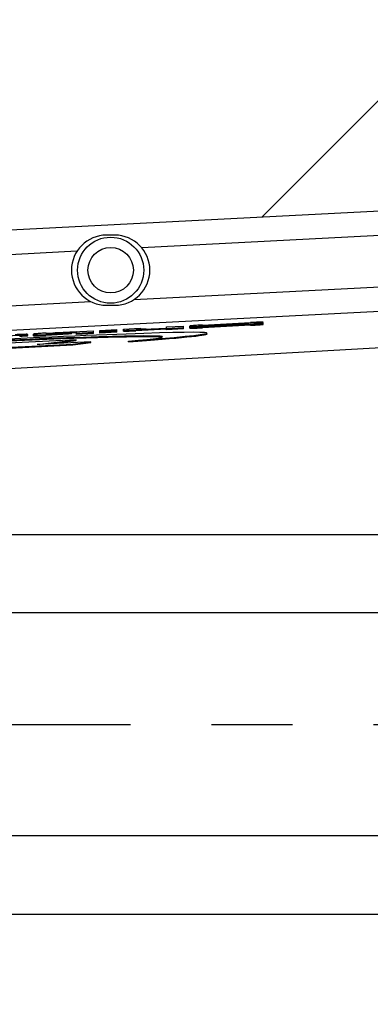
# Model space of a CAD drawing. Header units: millimetres. Extents: x 0 to 594, y 0 to 420.
# Tile 10 of 47: x 59 to 70, y 275 to 305. Entities that reach past the tile are written whole.
import ezdxf

# ---------------------------------------------------------------- set-up
doc = ezdxf.new("R2010")
doc.units = ezdxf.units.MM
doc.header["$LTSCALE"] = 32.67
doc.linetypes.add('CENTER', pattern=[0.6, 0.375, -0.075, 0.075, -0.075])
doc.linetypes.add('PHANTOM', pattern=[0.8, 0.45, -0.05, 0.1, -0.05, 0.1, -0.05])
doc.layers.get('0').update_dxf_attribs({"linetype": 'CONTINUOUS'})
for name, color, linetype in [('ASSY', 7, 'CONTINUOUS'), ('AXIS', 7, 'CONTINUOUS'), ('CRV', 7, 'CONTINUOUS'), ('DRIV_DIM', 7, 'CONTINUOUS'), ('ROUND', 7, 'CONTINUOUS')]:
    doc.layers.add(name, color=color, linetype=linetype)
doc.styles.get("Standard").update_dxf_attribs({"font": 'txt', "width": 0.8})
doc.dimstyles.new('DIMSTYLE_6', dxfattribs={"dimtxt": 3.8, "dimasz": 1.8, "dimexe": 2, "dimexo": 1.5, "dimtad": 1, "dimdec": 3, "dimlfac": 4, "dimdsep": 46, "dimtxsty": 'STANDARD', "dimblk": 'OPEN', "dimblk1": 'OPEN', "dimblk2": 'OPEN', "dimcen": 0.09, "dimadec": 3, "dimazin": 2, "dimtp": 0.001, "dimtm": 0.001, "dimtfac": 1, "dimtdec": 3, "dimtofl": 0, "dimtmove": 0, "dimatfit": 3, "dimldrblk": 'OPEN', "dimfxl": 1, "dimtolj": 1, "dimarcsym": 0})
doc.dimstyles.new('DIMSTYLE_7', dxfattribs={"dimtxt": 3.8, "dimasz": 1.8, "dimexe": 2, "dimexo": 1.5, "dimgap": 1.9, "dimtad": 1, "dimdec": 3, "dimlfac": 4, "dimdsep": 46, "dimtxsty": 'STANDARD', "dimblk": 'OPEN', "dimblk1": 'OPEN', "dimblk2": 'OPEN', "dimcen": 0.09, "dimadec": 3, "dimazin": 2, "dimtp": 0.5, "dimtm": 0.5, "dimtfac": 1, "dimtdec": -1, "dimtofl": 0, "dimtmove": 0, "dimatfit": 3, "dimldrblk": 'OPEN', "dimfxl": 1, "dimtolj": 1, "dimarcsym": 0})

# ---------------------------------------------------------------- blocks, each defined once
blk = doc.blocks.new('_OPEN')
at = {"color": 0, "linetype": 'ByBlock'}
for p, q in [((0, 0), (-1, 0.342)), ((-1, -0.342), (0, 0)), ((-1, 0), (0, 0))]:
    blk.add_line(p, q, dxfattribs=at)
blk = doc.blocks.new('*D35')
at = {"layer": 'DRIV_DIM', "color": 2, "linetype": 'Continuous'}
blk.add_line((46.593, 229.35), (130.824, 283.248), dxfattribs=at)
at = {"layer": 'DRIV_DIM', "color": 2, "linetype": 'Continuous', "xscale": 1.8, "yscale": 1.8, "zscale": 1.8, "rotation": 212.6143044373}
blk.add_blockref('_OPEN', (46.593, 229.35), dxfattribs=at)
blk = doc.blocks.new('*D37')
at = {"layer": 'DRIV_DIM', "color": 2, "linetype": 'Continuous'}
blk.add_line((196.067, 361.001), (206.698, 373.67), dxfattribs=at)
for points in [[(203.632, 372.809), (205.412, 372.138), (204.416, 373.759)], [(14.185, 285.052), (14.787, 283.248), (15.416, 285.043)]]:
    blk.add_lwpolyline(points, dxfattribs=at)
for start, end in [(50, 115), (115, 180)]:
    blk.add_arc((130.824, 283.248), 116.038, start, end, dxfattribs=at)
blk = doc.blocks.new('*D38')
at = {"layer": 'DRIV_DIM', "color": 2, "linetype": 'Continuous'}
for p, q in [((15.42, 283.248), (12.787, 283.248)), ((196.067, 205.494), (206.698, 192.826))]:
    blk.add_line(p, q, dxfattribs=at)
for points in [[(15.416, 281.453), (14.787, 283.248), (14.185, 281.443)], [(204.416, 192.737), (205.412, 194.358), (203.632, 193.686)]]:
    blk.add_lwpolyline(points, dxfattribs=at)
for start, end in [(180, 245), (245, 310)]:
    blk.add_arc((130.824, 283.248), 116.038, start, end, dxfattribs=at)

msp = doc.modelspace()

# ---------------------------------------------------------------- linework, layer by layer
at = {"color": 7, "linetype": 'Continuous'}
for p, q in [((62.19941, 298.0602), (61.94941, 298.0602)), ((61.94941, 295.9352), (62.19941, 295.9352)), ((64.85807, 295.33719), (66.30816, 295.41187)), ((66.14515, 295.37876), (65.13942, 295.3284)), ((66.04915, 295.38799), (65.23563, 295.3461)), ((66.03522, 295.36386), (66.10314, 295.36704)), ((66.14674, 295.37884), (66.14515, 295.37876)), ((66.37363, 295.39021), (66.14674, 295.37884)), ((66.14736, 295.35975), (66.14736, 295.36649)), ((66.69391, 295.41765), (66.19381, 295.38832)), ((66.19381, 295.3812), (66.19381, 295.38832)), ((66.68729, 295.39872), (66.69039, 295.38424)), ((66.69391, 295.39261), (66.68767, 295.39224)), ((66.69039, 295.3592), (66.69039, 295.38424)), ((66.69391, 295.39261), (66.69391, 295.41765)), ((60.79426, 295.08362), (60.11676, 295.04873)), ((60.12337, 295.09337), (61.55555, 295.16713)), ((60.24856, 295.08612), (60.24856, 295.0694)), ((61.04372, 295.13124), (60.43259, 295.09977)), ((61.04372, 295.1062), (60.43262, 295.07472)), ((60.89114, 295.09833), (60.79426, 295.08362)), ((60.79426, 295.05858), (60.79426, 295.08362)), ((60.89114, 295.07329), (60.79426, 295.05858)), ((60.89114, 295.07329), (60.89114, 295.09833)), ((61.04372, 295.05477), (61.04372, 295.13124)), ((61.55555, 295.10964), (61.04372, 295.07981)), ((61.55555, 295.0846), (61.04372, 295.05477)), ((61.55555, 295.0846), (61.55555, 295.16713)), ((61.75107, 295.17719), (62.2629, 295.20355)), ((61.75107, 295.09119), (61.75107, 295.17719)), ((62.2629, 295.15925), (61.75107, 295.13289)), ((61.75107, 295.12687), (62.2629, 295.15322)), ((62.2629, 295.14598), (61.75107, 295.11623)), ((62.2629, 295.12094), (61.75107, 295.09119)), ((62.2629, 295.12094), (62.2629, 295.20355)), ((62.45865, 295.21363), (62.96981, 295.23995)), ((62.45865, 295.15547), (62.45865, 295.21363)), ((63.76497, 295.23659), (62.83798, 295.18886)), ((63.76497, 295.21155), (62.83798, 295.16382)), ((62.96981, 295.23995), (62.96981, 295.20953)), ((63.15383, 295.21485), (63.76497, 295.24632)), ((63.76497, 295.2809), (64.27679, 295.30726)), ((63.76497, 295.24632), (63.76497, 295.2809)), ((64.27679, 295.24992), (63.76497, 295.21994)), ((63.76497, 295.1949), (63.76497, 295.23659)), ((64.27679, 295.22488), (63.76497, 295.1949)), ((64.27679, 295.22488), (64.27679, 295.30726)), ((64.47232, 295.28217), (64.47232, 295.30722)), ((64.47386, 295.29374), (64.47232, 295.30722)), ((64.47232, 295.27384), (64.97441, 295.30348)), ((64.47326, 295.27395), (64.47232, 295.28217)), ((64.47232, 295.24506), (64.47232, 295.27384)), ((64.47386, 295.27384), (64.47386, 295.29374)), ((64.49124, 295.29173), (64.51078, 295.29142)), ((64.8229, 295.30292), (66.00052, 295.36212)), ((66.30462, 295.35435), (64.85807, 295.27985)), ((66.30462, 295.3293), (64.85807, 295.25481)), ((64.98591, 295.32908), (64.98591, 295.32389)), ((64.99274, 295.0683), (64.99145, 295.09325)), ((65.13278, 295.30368), (66.05247, 295.35104)), ((65.20442, 295.3445), (65.23563, 295.3461)), ((66.00052, 295.36212), (66.03522, 295.36386)), ((59.32091, 295.0252), (58.27293, 294.97123)), ((61.02648, 294.8917), (58.77946, 294.77599)), ((59.32091, 295.00016), (59.35777, 295.00207)), ((59.56761, 295.05079), (59.56754, 295.05461)), ((59.56775, 295.04321), (59.56761, 295.05079)), ((59.56775, 295.01817), (59.56775, 295.04321)), ((59.73762, 295.01535), (59.73762, 295.06337)), ((59.84952, 294.74591), (61.02648, 294.8917)), ((61.47237, 294.82948), (59.84952, 294.74591)), ((60.79426, 295.05858), (60.11676, 295.02369)), ((60.19655, 294.76378), (61.02777, 294.86675)), ((60.92916, 294.76219), (61.47237, 294.82948)), ((60.93044, 294.73723), (61.47365, 294.80452)), ((61.02777, 294.86675), (61.02648, 294.8917)), ((61.47365, 294.80452), (61.47237, 294.82948)), ((62.61206, 294.82488), (62.61077, 294.84984)), ((55.43643, 294.47933), (60.92916, 294.76219)), ((55.43772, 294.45437), (60.93044, 294.73723)), ((60.93044, 294.73723), (60.92916, 294.76219)), ((156.07441, 286.6227), (52.86186, 286.6227)), ((156.07441, 279.8727), (52.86186, 279.8727))]:
    msp.add_line(p, q, dxfattribs=at)
at = {"color": 9, "linetype": 'Continuous'}
for p, q in [((73.80298, 298.22785), (63.02006, 297.67257)), ((61.05509, 297.57138), (40.4398, 296.50976)), ((62.78779, 296.11299), (73.88247, 296.68433)), ((40.41331, 294.96078), (61.47794, 296.04554)), ((66.04915, 295.37395), (66.04915, 295.38799)), ((66.18253, 295.38063), (66.18253, 295.39266)), ((60.43259, 295.07473), (60.43259, 295.09977)), ((62.83798, 295.16382), (62.83798, 295.18886)), ((64.8229, 295.29453), (64.8229, 295.30292)), ((64.85807, 295.25481), (64.85807, 295.27985)), ((65.23563, 295.33321), (65.23563, 295.3461)), ((66.03522, 295.35104), (66.03522, 295.36386)), ((66.30462, 295.3293), (66.30462, 295.35435)), ((59.32091, 295.00016), (59.32091, 295.0252)), ((60.11676, 295.02369), (60.11676, 295.04873))]:
    msp.add_line(p, q, dxfattribs=at)
at = {"color": 7, "linetype": 'Continuous'}
for centre, radius, start, end in [((61.94941, 296.9977), 1.0625, 90, 270), ((62.19941, 296.9977), 1.0625, 270, 90), ((66.05701, 295.04989), 0.36503, 68.433603, 69.887185), ((61.31126, 278.01375), 17.1086, 92.943929, 93.065936)]:
    msp.add_arc(centre, radius, start, end, dxfattribs=at)
for centre, major_axis, ratio, start_param, end_param in [((52.68688, 294.39999), (12.30458, 0.69328), 0.01495937, 5.64978913, 8.04477492), ((52.68816, 294.37503), (12.30458, 0.69328), 0.01495937, -0.63339618, -0.00002648), ((52.68688, 294.39999), (10.9586, 0.57998), 0.01613953, 5.84428163, 8.06865118), ((52.68816, 294.37503), (10.9586, 0.57998), 0.01613953, 6.35709542, 8.06865118)]:
    msp.add_ellipse(centre, major_axis=major_axis, ratio=ratio, start_param=start_param, end_param=end_param, dxfattribs=at)
for points, knots in [([(66.04915, 295.38799), (66.05813, 295.38846), (66.09285, 295.39023), (66.12758, 295.39204), (66.15335, 295.39285)], [0, 0, 0, 0, 0.25846469, 1, 1, 1, 1]), ([(66.10314, 295.36704), (66.11151, 295.36738), (66.12578, 295.36849), (66.1372, 295.36715), (66.14736, 295.36842), (66.14736, 295.36649)], [0, 0, 0, 0, 0.56584176, 0.86960553, 1, 1, 1, 1]), ([(66.15335, 295.39285), (66.16059, 295.39308), (66.17014, 295.39281), (66.18018, 295.39349), (66.18253, 295.39266)], [0, 0, 0, 0, 0.74354539, 1, 1, 1, 1]), ([(66.30462, 295.35435), (66.3757, 295.35801), (66.49428, 295.36519), (66.61286, 295.37345), (66.6602, 295.37881)], [0, 0, 0, 0, 0.59898515, 1, 1, 1, 1]), ([(66.68631, 295.42324), (66.67043, 295.42449), (66.62567, 295.42384), (66.49964, 295.42131), (66.3895, 295.41606), (66.30816, 295.41187)], [0, 0, 0, 0, 0.12627309, 0.35424709, 1, 1, 1, 1]), ([(66.67452, 295.40062), (66.63564, 295.40208), (66.53523, 295.39721), (66.43501, 295.39329), (66.37363, 295.39021)], [0, 0, 0, 0, 0.38769014, 1, 1, 1, 1]), ([(66.6602, 295.37881), (66.66455, 295.37931), (66.6719, 295.38025), (66.68178, 295.38151), (66.68673, 295.38288), (66.69027, 295.38349), (66.69039, 295.38424)], [0, 0, 0, 0, 0.426098, 0.73547326, 0.9256942, 1, 1, 1, 1]), ([(66.68729, 295.39872), (66.6875, 295.39971), (66.68052, 295.40001), (66.67784, 295.40049), (66.67452, 295.40062)], [0, 0, 0, 0, 0.2345916, 1, 1, 1, 1]), ([(66.69391, 295.42162), (66.69391, 295.42232), (66.69012, 295.42271), (66.68822, 295.42309), (66.68631, 295.42324)], [0, 0, 0, 0, 0.26812844, 1, 1, 1, 1]), ([(60.12337, 295.09337), (60.07411, 295.09084), (60.00262, 295.08682), (59.91172, 295.08088), (59.85401, 295.07671), (59.80675, 295.0728), (59.77437, 295.06973), (59.75549, 295.06735), (59.74579, 295.06606), (59.74117, 295.06479), (59.73762, 295.06408), (59.73762, 295.06337)], [0, 0, 0, 0, 0.38208946, 0.55455707, 0.7057456, 0.83005218, 0.92267697, 0.95587506, 0.97987405, 0.99448756, 1, 1, 1, 1]), ([(60.24856, 295.08612), (60.24856, 295.0873), (60.25658, 295.08751), (60.26023, 295.08873), (60.26446, 295.08918)], [0, 0, 0, 0, 0.21660299, 1, 1, 1, 1]), ([(60.43262, 295.07472), (60.40881, 295.07349), (60.37334, 295.07169), (60.32735, 295.06957), (60.29682, 295.06836), (60.27406, 295.06774), (60.25834, 295.06773), (60.25232, 295.0682), (60.24856, 295.06878), (60.24856, 295.0694)], [0, 0, 0, 0, 0.38770936, 0.57704475, 0.75026102, 0.88111235, 0.95613564, 0.9900379, 1, 1, 1, 1]), ([(60.26446, 295.08918), (60.27205, 295.08999), (60.31592, 295.09358), (60.35988, 295.09591), (60.39621, 295.09786)], [0, 0, 0, 0, 0.17342721, 1, 1, 1, 1]), ([(62.45865, 295.18051), (62.45865, 295.17943), (62.46458, 295.17888), (62.47199, 295.17772), (62.48855, 295.17735), (62.50069, 295.17716), (62.50806, 295.17715)], [0, 0, 0, 0, 0.06531668, 0.24719268, 0.55588039, 1, 1, 1, 1]), ([(62.45865, 295.15547), (62.45865, 295.15438), (62.46458, 295.15384), (62.47199, 295.15268), (62.48856, 295.1523), (62.5007, 295.15212), (62.50807, 295.15211)], [0, 0, 0, 0, 0.06531541, 0.24719107, 0.55587908, 1, 1, 1, 1]), ([(62.50806, 295.17715), (62.52685, 295.17711), (62.63689, 295.17889), (62.74684, 295.18416), (62.83798, 295.18886)], [0, 0, 0, 0, 0.17070171, 1, 1, 1, 1]), ([(62.50807, 295.15211), (62.52685, 295.15207), (62.6369, 295.15385), (62.74684, 295.15912), (62.83798, 295.16382)], [0, 0, 0, 0, 0.17070825, 1, 1, 1, 1]), ([(63.15383, 295.21485), (63.13003, 295.21362), (63.09455, 295.21182), (63.04856, 295.2097), (63.01802, 295.20849), (62.99527, 295.20787), (62.97956, 295.20786), (62.97355, 295.20834), (62.96981, 295.20892), (62.96981, 295.20953)], [0, 0, 0, 0, 0.38780549, 0.57720178, 0.75048134, 0.88131772, 0.95624104, 0.9900614, 1, 1, 1, 1]), ([(64.85807, 295.33719), (64.80885, 295.33466), (64.73741, 295.33065), (64.64654, 295.32472), (64.58881, 295.32055), (64.54151, 295.31664), (64.50911, 295.31358), (64.4902, 295.31119), (64.48049, 295.3099), (64.47588, 295.30863), (64.47232, 295.30793), (64.47232, 295.30722)], [0, 0, 0, 0, 0.38177321, 0.55421989, 0.70547739, 0.82989559, 0.92261949, 0.9558497, 0.97986747, 0.9944879, 1, 1, 1, 1]), ([(64.47232, 295.2701), (64.47232, 295.26941), (64.47603, 295.26901), (64.48065, 295.26827), (64.49063, 295.26795), (64.49791, 295.26778), (64.50226, 295.26773)], [0, 0, 0, 0, 0.06894664, 0.25693582, 0.56808463, 1, 1, 1, 1]), ([(64.47232, 295.24506), (64.47232, 295.24437), (64.47602, 295.24396), (64.48063, 295.24323), (64.49059, 295.24291), (64.49786, 295.24274), (64.50219, 295.24269)], [0, 0, 0, 0, 0.06895793, 0.25694309, 0.56808629, 1, 1, 1, 1]), ([(64.47386, 295.29374), (64.47528, 295.29273), (64.48154, 295.29245), (64.48714, 295.29187), (64.49124, 295.29173)], [0, 0, 0, 0, 0.29818141, 1, 1, 1, 1]), ([(64.50219, 295.24269), (64.54962, 295.24217), (64.66832, 295.24613), (64.78689, 295.25115), (64.85807, 295.25481)], [0, 0, 0, 0, 0.39959526, 1, 1, 1, 1]), ([(64.50226, 295.26773), (64.54969, 295.26721), (64.66836, 295.27117), (64.78692, 295.27619), (64.85807, 295.27985)], [0, 0, 0, 0, 0.39968347, 1, 1, 1, 1]), ([(64.51078, 295.29142), (64.55426, 295.29134), (64.65835, 295.29518), (64.76234, 295.29987), (64.8229, 295.30292)], [0, 0, 0, 0, 0.41762892, 1, 1, 1, 1]), ([(65.13278, 295.30368), (65.11343, 295.30268), (65.07605, 295.30095), (65.02815, 295.29811), (64.99816, 295.29845), (64.98489, 295.29804), (64.98259, 295.2993)], [0, 0, 0, 0, 0.38658369, 0.74895004, 0.94779469, 1, 1, 1, 1]), ([(64.98591, 295.32908), (64.98591, 295.33012), (64.99265, 295.33041), (64.99577, 295.33145), (64.99929, 295.33185)], [0, 0, 0, 0, 0.22641663, 1, 1, 1, 1]), ([(65.13942, 295.3284), (65.11918, 295.32739), (65.08049, 295.32532), (65.02599, 295.32325), (65.00201, 295.32165), (64.98591, 295.32267), (64.98591, 295.32389)], [0, 0, 0, 0, 0.39491906, 0.77855515, 0.97622477, 1, 1, 1, 1]), ([(64.99929, 295.33185), (65.02843, 295.33521), (65.09692, 295.3387), (65.1653, 295.34251), (65.20442, 295.3445)], [0, 0, 0, 0, 0.42820991, 1, 1, 1, 1]), ([(66.14736, 295.35975), (66.14736, 295.35894), (66.14196, 295.35715), (66.12866, 295.35585), (66.09584, 295.35317), (66.06899, 295.35189), (66.05247, 295.35104)], [0, 0, 0, 0, 0.02537784, 0.13549483, 0.48156828, 1, 1, 1, 1]), ([(66.30462, 295.3293), (66.35364, 295.33183), (66.42483, 295.33582), (66.51545, 295.34172), (66.57315, 295.34588), (66.62055, 295.34979), (66.65304, 295.35283), (66.67213, 295.35523), (66.68188, 295.35649), (66.68677, 295.35785), (66.69027, 295.35846), (66.69039, 295.3592)], [0, 0, 0, 0, 0.38022993, 0.55229416, 0.70350904, 0.82817281, 0.92134798, 0.95485876, 0.97918859, 0.99414903, 1, 1, 1, 1]), ([(59.5599, 295.05623), (59.54402, 295.05748), (59.4993, 295.05684), (59.37328, 295.05432), (59.26315, 295.04907), (59.18179, 295.04489)], [0, 0, 0, 0, 0.12624283, 0.35401589, 1, 1, 1, 1]), ([(59.32091, 295.0252), (59.33849, 295.0261), (59.40512, 295.02962), (59.47177, 295.03303), (59.52074, 295.03682)], [0, 0, 0, 0, 0.26391508, 1, 1, 1, 1]), ([(59.35777, 295.00207), (59.3856, 295.00353), (59.42678, 295.00573), (59.47956, 295.00889), (59.51358, 295.01114), (59.53873, 295.01326), (59.55621, 295.01495), (59.56324, 295.01646), (59.56775, 295.01738), (59.56775, 295.01817)], [0, 0, 0, 0, 0.39641093, 0.58587343, 0.7534634, 0.878019, 0.95264954, 0.9887533, 1, 1, 1, 1]), ([(59.52074, 295.03682), (59.52686, 295.03729), (59.54173, 295.03874), (59.55688, 295.0395), (59.56539, 295.04191)], [0, 0, 0, 0, 0.40986066, 1, 1, 1, 1]), ([(59.56754, 295.05461), (59.56753, 295.05532), (59.56374, 295.0557), (59.56181, 295.05608), (59.5599, 295.05623)], [0, 0, 0, 0, 0.26913457, 1, 1, 1, 1]), ([(59.56539, 295.04191), (59.56601, 295.04208), (59.56682, 295.04229), (59.56775, 295.04293), (59.56775, 295.04321)], [0, 0, 0, 0, 0.70182878, 1, 1, 1, 1]), ([(59.73762, 295.04039), (59.73762, 295.0393), (59.74355, 295.03876), (59.75095, 295.0376), (59.7675, 295.03722), (59.77963, 295.03704), (59.78699, 295.03703)], [0, 0, 0, 0, 0.06531898, 0.24718866, 0.55586929, 1, 1, 1, 1]), ([(59.73762, 295.01535), (59.73762, 295.01426), (59.74355, 295.01372), (59.75095, 295.01256), (59.7675, 295.01218), (59.77963, 295.012), (59.787, 295.01199)], [0, 0, 0, 0, 0.06531777, 0.24718714, 0.55586806, 1, 1, 1, 1]), ([(59.78699, 295.03703), (59.80577, 295.03699), (59.91576, 295.03876), (60.02566, 295.04404), (60.11676, 295.04873)], [0, 0, 0, 0, 0.17068328, 1, 1, 1, 1]), ([(59.787, 295.01199), (59.80578, 295.01195), (59.91577, 295.01372), (60.02566, 295.019), (60.11676, 295.02369)], [0, 0, 0, 0, 0.17068948, 1, 1, 1, 1])]:
    msp.add_open_spline(points, degree=3, knots=knots, dxfattribs=at)
msp.add_open_spline([(64.98259, 295.2993), (64.97991, 295.30077), (64.97723, 295.30228), (64.97441, 295.30348)], degree=3, dxfattribs=at)
at = {"layer": 'ASSY', "color": 7, "linetype": 'Continuous'}
msp.add_circle((62.07441, 296.9977), 0.6875, dxfattribs=at)
at = {"layer": 'AXIS', "color": 7, "linetype": 'CENTER'}
msp.add_line((30.82441, 283.2477), (71.5744, 283.2477), dxfattribs=at)
at = {"layer": 'AXIS', "color": 7, "linetype": 'Continuous'}
msp.add_circle((62.07441, 296.9977), 1, dxfattribs=at)
at = {"layer": 'CRV', "color": 2, "linetype": 'Continuous'}
msp.add_line((66.65853, 298.61093), (149.53019, 381.4826), dxfattribs=at)
at = {"layer": 'CRV', "color": 2, "linetype": 'PHANTOM'}
msp.add_arc((130.82441, 283.2477), 100, 50, 172.2034941, dxfattribs=at)
at = {"layer": 'ROUND', "color": 7, "linetype": 'Continuous'}
for p, q in [((30.13012, 296.72984), (73.76441, 298.97686)), ((57.04195, 288.9977), (79.63671, 288.9977)), ((79.63671, 277.4977), (57.04195, 277.4977))]:
    msp.add_line(p, q, dxfattribs=at)
at = {"layer": 'ROUND', "color": 9, "linetype": 'Continuous'}
for p, q in [((73.92103, 295.93558), (30.28674, 293.68856)), ((44.62841, 293.21943), (73.97608, 294.86643))]:
    msp.add_line(p, q, dxfattribs=at)

# ---------------------------------------------------------------- dimensions: what is measured, and where the dimension line sits
at = {"layer": 'DRIV_DIM', "color": 2, "linetype": 'Continuous'}
for base, line1, line2, picture, middle in [((81.78472, 388.41366), ((194.35729, 358.96325), (195.10317, 359.85215)), ((17.447, 283.2477), (16.28662, 283.2477)), '*D37', (52.85798, 369.18957)), ((81.78472, 178.08175), ((18.08061, 283.2477), (16.92023, 283.2477)), ((194.35729, 207.53216), (195.10317, 206.64326)), '*D38', (55.45335, 195.02088))]:
    dim = msp.add_angular_dim_2l(base=base, line1=line1, line2=line2, dimstyle='DIMSTYLE_7', override={"dimtad": 2}, dxfattribs=at)
    dim.commit()
    dim.dimension.update_dxf_attribs({"geometry": picture, "text_midpoint": middle, "dimtype": 162})
dim = msp.add_radius_dim(center=(130.82441, 283.2477), mpoint=(46.59262, 229.34959), text='R<>', dimstyle='DIMSTYLE_6', override={"dimpost": '<>'}, dxfattribs=at)
dim.commit()
dim.dimension.update_dxf_attribs({"geometry": '*D35', "text_midpoint": (74.45359, 248.30507), "dimtype": 164})

doc.saveas('drawing.dxf')
